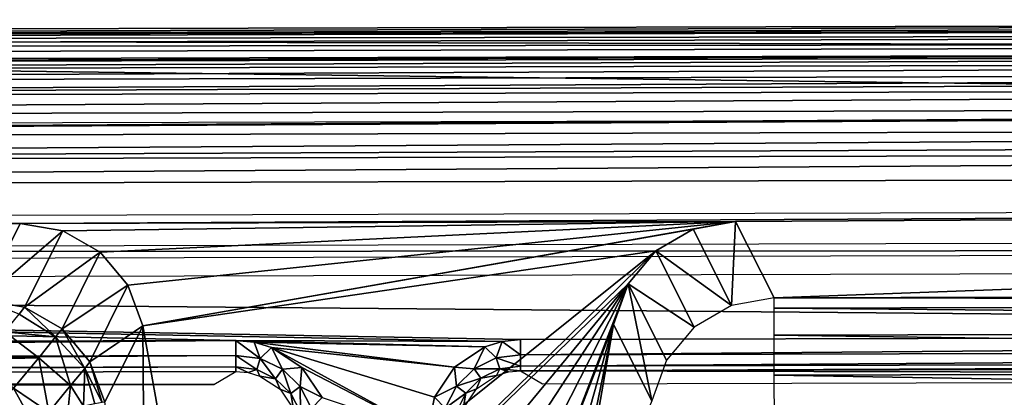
# Model space of a CAD drawing. Header units: millimetres. Extents: x -75 to 75, y -30 to 50.
# Tile 172 of 256: x -5.89 to 9.96, y 43.62 to 49.7. Entities that reach past the tile are written whole.
import ezdxf

# ---------------------------------------------------------------- set-up
doc = ezdxf.new("R2010")
doc.units = ezdxf.units.MM
doc.header["$LTSCALE"] = 81.481481
for name, color, linetype in [('631', 7, 'CONTINUOUS'), ('632', 7, 'CONTINUOUS'), ('649', 7, 'CONTINUOUS'), ('659', 7, 'CONTINUOUS'), ('660', 7, 'CONTINUOUS'), ('664', 7, 'CONTINUOUS'), ('669', 7, 'CONTINUOUS'), ('680', 7, 'CONTINUOUS'), ('731', 7, 'CONTINUOUS'), ('757', 7, 'CONTINUOUS'), ('770', 7, 'CONTINUOUS'), ('772', 7, 'CONTINUOUS'), ('776', 7, 'CONTINUOUS'), ('784', 7, 'CONTINUOUS'), ('792', 7, 'CONTINUOUS'), ('797', 7, 'CONTINUOUS'), ('803', 7, 'CONTINUOUS'), ('808', 7, 'CONTINUOUS'), ('809', 7, 'CONTINUOUS'), ('810', 7, 'CONTINUOUS'), ('818', 7, 'CONTINUOUS')]:
    doc.layers.add(name, color=color, linetype=linetype)

msp = doc.modelspace()

# ---------------------------------------------------------------- linework, layer by layer
at = {"layer": '631', "color": 7, "linetype": 'Continuous', "true_color": 0xe0f2ff}
for points in [[(49.871, 49.333, 160.5), (-26.92, 25.697, 160.5), (-50.128, 49.072, 160.5), (49.871, 49.333, 160.5)], [(-25.068, 25.996, 160.5), (-26.92, 25.697, 160.5), (49.871, 49.333, 160.5), (-25.068, 25.996, 160.5)], [(24.932, 26.126, 160.5), (-25.068, 25.996, 160.5), (49.871, 49.333, 160.5), (24.932, 26.126, 160.5)]]:
    msp.add_3dface(points, dxfattribs=at)
at = {"layer": '632', "color": 7, "linetype": 'Continuous', "true_color": 0xe0f2ff}
for points in [[(49.871, 49.696, 168), (-50.129, 49.435, 168), (47.57, 48.179, 168), (49.871, 49.696, 168)], [(47.57, 48.179, 168), (-50.129, 49.435, 168), (-47.82, 47.93, 168), (47.57, 48.179, 168)], [(-46.931, 45.453, 168), (44.86, 44.657, 168), (46.693, 45.698, 168), (-46.931, 45.453, 168)], [(2.174, 44.546, 168), (44.86, 44.657, 168), (-46.931, 45.453, 168), (2.174, 44.546, 168)], [(1.88, 44.516, 168), (2.174, 44.546, 168), (-46.931, 45.453, 168), (1.88, 44.516, 168)], [(-45.093, 44.422, 168), (-2.407, 44.534, 168), (-46.931, 45.453, 168), (-45.093, 44.422, 168)], [(-2.407, 44.534, 168), (1.88, 44.516, 168), (-46.931, 45.453, 168), (-2.407, 44.534, 168)], [(-2.407, 44.534, 168), (-2.114, 44.506, 168), (1.598, 44.429, 168), (-2.407, 44.534, 168)], [(1.88, 44.516, 168), (-2.407, 44.534, 168), (1.598, 44.429, 168), (1.88, 44.516, 168)], [(-2.114, 44.506, 168), (-1.832, 44.421, 168), (1.114, 44.104, 168), (-2.114, 44.506, 168)], [(1.598, 44.429, 168), (-2.114, 44.506, 168), (1.114, 44.104, 168), (1.598, 44.429, 168)], [(-1.832, 44.421, 168), (-1.345, 44.099, 168), (0.68, 43.046, 168), (-1.832, 44.421, 168)], [(1.114, 44.104, 168), (-1.832, 44.421, 168), (0.792, 43.619, 168), (1.114, 44.104, 168)], [(0.792, 43.619, 168), (-1.832, 44.421, 168), (0.68, 43.046, 168), (0.792, 43.619, 168)], [(-1.345, 44.099, 168), (-1.02, 43.616, 168), (0.68, 43.046, 168), (-1.345, 44.099, 168)]]:
    msp.add_3dface(points, dxfattribs=at)
at = {"layer": '649', "color": 7, "linetype": 'Continuous', "true_color": 0xe0f2ff}
for points in [[(49.871, 49.696, 168), (49.871, 49.633, 160.797), (-50.129, 49.372, 160.797), (49.871, 49.696, 168)], [(-50.129, 49.435, 168), (49.871, 49.696, 168), (-50.129, 49.372, 160.797), (-50.129, 49.435, 168)]]:
    msp.add_3dface(points, dxfattribs=at)
at = {"layer": '659', "color": 7, "linetype": 'Continuous', "true_color": 0xe0f2ff}
for points in [[(-50.129, 49.372, 160.797), (49.871, 49.633, 160.797), (49.871, 49.592, 160.648), (-50.129, 49.372, 160.797)], [(49.871, 49.592, 160.648), (49.871, 49.482, 160.54), (-50.129, 49.331, 160.648), (49.871, 49.592, 160.648)], [(-50.129, 49.372, 160.797), (49.871, 49.592, 160.648), (-50.129, 49.331, 160.648), (-50.129, 49.372, 160.797)], [(49.871, 49.482, 160.54), (49.871, 49.333, 160.5), (-50.129, 49.221, 160.54), (49.871, 49.482, 160.54)], [(-50.129, 49.331, 160.648), (49.871, 49.482, 160.54), (-50.129, 49.221, 160.54), (-50.129, 49.331, 160.648)], [(49.871, 49.333, 160.5), (-50.128, 49.072, 160.5), (-50.129, 49.221, 160.54), (49.871, 49.333, 160.5)]]:
    msp.add_3dface(points, dxfattribs=at)
at = {"layer": '660', "color": 7, "linetype": 'Continuous', "true_color": 0xe0f2ff}
for points in [[(-47.122, 45.942, 165), (46.692, 45.997, 167.721), (46.882, 46.188, 165), (-47.122, 45.942, 165)], [(-46.932, 45.753, 167.721), (46.692, 45.997, 167.721), (-47.122, 45.942, 165), (-46.932, 45.753, 167.721)]]:
    msp.add_3dface(points, dxfattribs=at)
at = {"layer": '664', "color": 7, "linetype": 'Continuous', "true_color": 0xe0f2ff}
for points in [[(44.861, 44.158, 167.526), (2.176, 44.046, 167.526), (44.65, 43.945, 163.474), (44.861, 44.158, 167.526)], [(-2.406, 44.034, 167.526), (-45.091, 43.923, 167.526), (-2.76, 43.821, 163.474), (-2.406, 44.034, 167.526)], [(-2.76, 43.821, 163.474), (-45.091, 43.923, 167.526), (-44.878, 43.711, 163.474), (-2.76, 43.821, 163.474)], [(44.65, 43.945, 163.474), (2.176, 44.046, 167.526), (2.531, 43.835, 163.474), (44.65, 43.945, 163.474)]]:
    msp.add_3dface(points, dxfattribs=at)
at = {"layer": '669', "color": 7, "linetype": 'Continuous', "true_color": 0xe0f2ff}
for points in [[(-2.407, 44.534, 168), (-45.093, 44.422, 168), (-45.092, 44.18, 167.937), (-2.407, 44.534, 168)], [(-2.406, 44.291, 167.937), (-2.407, 44.534, 168), (-45.092, 44.18, 167.937), (-2.406, 44.291, 167.937)], [(-45.091, 43.998, 167.765), (-2.406, 44.291, 167.937), (-45.092, 44.18, 167.937), (-45.091, 43.998, 167.765)], [(-2.406, 44.109, 167.765), (-2.406, 44.291, 167.937), (-45.091, 43.998, 167.765), (-2.406, 44.109, 167.765)], [(-45.091, 43.923, 167.526), (-2.406, 44.109, 167.765), (-45.091, 43.998, 167.765), (-45.091, 43.923, 167.526)], [(-45.091, 43.923, 167.526), (-2.406, 44.034, 167.526), (-2.406, 44.109, 167.765), (-45.091, 43.923, 167.526)]]:
    msp.add_3dface(points, dxfattribs=at)
at = {"layer": '680', "color": 7, "linetype": 'Continuous', "true_color": 0xe0f2ff}
for points in [[(44.86, 44.657, 168), (2.174, 44.546, 168), (2.175, 44.303, 167.937), (44.86, 44.657, 168)], [(44.861, 44.415, 167.937), (44.86, 44.657, 168), (2.175, 44.303, 167.937), (44.861, 44.415, 167.937)], [(2.176, 44.121, 167.765), (44.861, 44.415, 167.937), (2.175, 44.303, 167.937), (2.176, 44.121, 167.765)], [(44.861, 44.233, 167.765), (44.861, 44.415, 167.937), (2.176, 44.121, 167.765), (44.861, 44.233, 167.765)], [(2.176, 44.046, 167.526), (44.861, 44.233, 167.765), (2.176, 44.121, 167.765), (2.176, 44.046, 167.526)], [(2.176, 44.046, 167.526), (44.861, 44.158, 167.526), (44.861, 44.233, 167.765), (2.176, 44.046, 167.526)]]:
    msp.add_3dface(points, dxfattribs=at)
at = {"layer": '731', "color": 7, "linetype": 'Continuous', "true_color": 0xe0f2ff}
for points in [[(-2.407, 44.534, 168), (-2.406, 44.291, 167.937), (-2.015, 44.241, 167.943), (-2.407, 44.534, 168)], [(-2.114, 44.506, 168), (-2.407, 44.534, 168), (-2.015, 44.241, 167.943), (-2.114, 44.506, 168)], [(-1.832, 44.421, 168), (-2.114, 44.506, 168), (-2.015, 44.241, 167.943), (-1.832, 44.421, 168)], [(-1.657, 44.069, 167.947), (-1.832, 44.421, 168), (-2.015, 44.241, 167.943), (-1.657, 44.069, 167.947)], [(-1.345, 44.099, 168), (-1.832, 44.421, 168), (-1.657, 44.069, 167.947), (-1.345, 44.099, 168)], [(-2.406, 44.291, 167.937), (-2.406, 44.109, 167.765), (-2.071, 44.064, 167.775), (-2.406, 44.291, 167.937)], [(-2.015, 44.241, 167.943), (-2.406, 44.291, 167.937), (-2.071, 44.064, 167.775), (-2.015, 44.241, 167.943)], [(-1.767, 43.916, 167.782), (-2.015, 44.241, 167.943), (-2.071, 44.064, 167.775), (-1.767, 43.916, 167.782)], [(-1.657, 44.069, 167.947), (-2.015, 44.241, 167.943), (-1.767, 43.916, 167.782), (-1.657, 44.069, 167.947)], [(-2.071, 44.064, 167.775), (-2.406, 44.109, 167.765), (-2.209, 44.016, 167.534), (-2.071, 44.064, 167.775)], [(-2.406, 44.109, 167.765), (-2.406, 44.034, 167.526), (-2.209, 44.016, 167.534), (-2.406, 44.109, 167.765)], [(-2.021, 43.96, 167.541), (-2.071, 44.064, 167.775), (-2.209, 44.016, 167.534), (-2.021, 43.96, 167.541)], [(-1.767, 43.916, 167.782), (-2.071, 44.064, 167.775), (-2.021, 43.96, 167.541), (-1.767, 43.916, 167.782)], [(-1.524, 43.679, 167.785), (-1.657, 44.069, 167.947), (-1.767, 43.916, 167.782), (-1.524, 43.679, 167.785)], [(-1.371, 43.791, 167.949), (-1.345, 44.099, 168), (-1.657, 44.069, 167.947), (-1.371, 43.791, 167.949)], [(-1.371, 43.791, 167.949), (-1.657, 44.069, 167.947), (-1.524, 43.679, 167.785), (-1.371, 43.791, 167.949)], [(-1.02, 43.616, 168), (-1.345, 44.099, 168), (-1.371, 43.791, 167.949), (-1.02, 43.616, 168)], [(-1.696, 43.746, 167.549), (-1.767, 43.916, 167.782), (-2.021, 43.96, 167.541), (-1.696, 43.746, 167.549)], [(-1.524, 43.679, 167.785), (-1.767, 43.916, 167.782), (-1.696, 43.746, 167.549), (-1.524, 43.679, 167.785)], [(-1.479, 43.424, 167.55), (-1.524, 43.679, 167.785), (-1.696, 43.746, 167.549), (-1.479, 43.424, 167.55)], [(-1.369, 43.377, 167.784), (-1.371, 43.791, 167.949), (-1.524, 43.679, 167.785), (-1.369, 43.377, 167.784)], [(-1.189, 43.436, 167.948), (-1.371, 43.791, 167.949), (-1.369, 43.377, 167.784), (-1.189, 43.436, 167.948)], [(-1.189, 43.436, 167.948), (-1.02, 43.616, 168), (-1.371, 43.791, 167.949), (-1.189, 43.436, 167.948)], [(-1.369, 43.377, 167.784), (-1.524, 43.679, 167.785), (-1.479, 43.424, 167.55), (-1.369, 43.377, 167.784)]]:
    msp.add_3dface(points, dxfattribs=at)
at = {"layer": '757', "color": 7, "linetype": 'Continuous', "true_color": 0xe0f2ff}
for points in [[(2.174, 44.546, 168), (1.88, 44.516, 168), (2.175, 44.303, 167.937), (2.174, 44.546, 168)], [(1.598, 44.429, 168), (1.114, 44.104, 168), (1.427, 44.077, 167.947), (1.598, 44.429, 168)], [(1.784, 44.251, 167.943), (1.598, 44.429, 168), (1.427, 44.077, 167.947), (1.784, 44.251, 167.943)], [(1.88, 44.516, 168), (1.598, 44.429, 168), (1.784, 44.251, 167.943), (1.88, 44.516, 168)], [(2.175, 44.303, 167.937), (1.88, 44.516, 168), (1.784, 44.251, 167.943), (2.175, 44.303, 167.937)], [(1.784, 44.251, 167.943), (1.427, 44.077, 167.947), (1.841, 44.075, 167.775), (1.784, 44.251, 167.943)], [(2.176, 44.121, 167.765), (2.175, 44.303, 167.937), (1.784, 44.251, 167.943), (2.176, 44.121, 167.765)], [(2.176, 44.121, 167.765), (1.784, 44.251, 167.943), (1.841, 44.075, 167.775), (2.176, 44.121, 167.765)], [(1.114, 44.104, 168), (0.792, 43.619, 168), (1.142, 43.798, 167.949), (1.114, 44.104, 168)], [(1.427, 44.077, 167.947), (1.114, 44.104, 168), (1.142, 43.798, 167.949), (1.427, 44.077, 167.947)], [(1.427, 44.077, 167.947), (1.142, 43.798, 167.949), (1.538, 43.925, 167.782), (1.427, 44.077, 167.947)], [(1.841, 44.075, 167.775), (1.427, 44.077, 167.947), (1.538, 43.925, 167.782), (1.841, 44.075, 167.775)], [(1.841, 44.075, 167.775), (1.538, 43.925, 167.782), (1.79, 43.97, 167.541), (1.841, 44.075, 167.775)], [(1.979, 44.027, 167.534), (1.841, 44.075, 167.775), (1.79, 43.97, 167.541), (1.979, 44.027, 167.534)], [(2.176, 44.046, 167.526), (2.176, 44.121, 167.765), (1.841, 44.075, 167.775), (2.176, 44.046, 167.526)], [(2.176, 44.046, 167.526), (1.841, 44.075, 167.775), (1.979, 44.027, 167.534), (2.176, 44.046, 167.526)], [(1.538, 43.925, 167.782), (1.142, 43.798, 167.949), (1.296, 43.686, 167.785), (1.538, 43.925, 167.782)], [(1.538, 43.925, 167.782), (1.296, 43.686, 167.785), (1.467, 43.753, 167.549), (1.538, 43.925, 167.782)], [(1.79, 43.97, 167.541), (1.538, 43.925, 167.782), (1.467, 43.753, 167.549), (1.79, 43.97, 167.541)], [(1.142, 43.798, 167.949), (0.792, 43.619, 168), (0.963, 43.441, 167.948), (1.142, 43.798, 167.949)], [(1.142, 43.798, 167.949), (0.963, 43.441, 167.948), (1.296, 43.686, 167.785), (1.142, 43.798, 167.949)], [(1.467, 43.753, 167.549), (1.296, 43.686, 167.785), (1.252, 43.43, 167.55), (1.467, 43.753, 167.549)], [(0.792, 43.619, 168), (0.68, 43.046, 168), (0.963, 43.441, 167.948), (0.792, 43.619, 168)], [(1.296, 43.686, 167.785), (0.963, 43.441, 167.948), (1.143, 43.383, 167.784), (1.296, 43.686, 167.785)], [(1.296, 43.686, 167.785), (1.143, 43.383, 167.784), (1.252, 43.43, 167.55), (1.296, 43.686, 167.785)]]:
    msp.add_3dface(points, dxfattribs=at)
at = {"layer": '770', "linetype": 'Continuous'}
for points in [[(48.897, 47.213, 225), (-49.143, 46.957, 225), (2.697, 32.148, 225), (48.897, 47.213, 225)], [(3.531, 31.873, 225), (48.897, 47.213, 225), (2.697, 32.148, 225), (3.531, 31.873, 225)], [(48.897, 47.213, 225), (3.531, 31.873, 225), (27.948, 20.067, 225), (48.897, 47.213, 225)], [(-4.359, 31.277, 225), (-49.143, 46.957, 225), (-4.75, 30.491, 225), (-4.359, 31.277, 225)], [(-4.75, 30.491, 225), (-49.143, 46.957, 225), (-4.81, 29.615, 225), (-4.75, 30.491, 225)], [(-4.81, 29.615, 225), (-49.143, 46.957, 225), (-24.055, 21.003, 225), (-4.81, 29.615, 225)], [(2.697, 32.148, 225), (-49.143, 46.957, 225), (-0.084, 32.315, 225), (2.697, 32.148, 225)], [(-0.084, 32.315, 225), (-49.143, 46.957, 225), (-2.865, 32.133, 225), (-0.084, 32.315, 225)], [(-2.865, 32.133, 225), (-49.143, 46.957, 225), (-3.697, 31.854, 225), (-2.865, 32.133, 225)], [(-3.697, 31.854, 225), (-49.143, 46.957, 225), (-4.359, 31.277, 225), (-3.697, 31.854, 225)]]:
    msp.add_3dface(points, dxfattribs=at)
at = {"layer": '772', "linetype": 'Continuous'}
for points in [[(-5.88, 46.417, 173.1), (5.637, 46.447, 173.1), (-5.195, 46.298, 173.1), (-5.88, 46.417, 173.1)], [(-5.195, 46.298, 173.1), (5.637, 46.447, 173.1), (-4.593, 45.952, 173.1), (-5.195, 46.298, 173.1)], [(-4.593, 45.952, 173.1), (5.637, 46.447, 173.1), (-4.145, 45.421, 173.1), (-4.593, 45.952, 173.1)], [(-4.145, 45.421, 173.1), (5.637, 46.447, 173.1), (-3.906, 44.769, 173.1), (-4.145, 45.421, 173.1)], [(5.637, 46.447, 173.1), (4.954, 46.324, 173.1), (-3.906, 44.769, 173.1), (5.637, 46.447, 173.1)], [(4.954, 46.324, 173.1), (4.353, 45.975, 173.1), (-3.906, 44.769, 173.1), (4.954, 46.324, 173.1)], [(-3.906, 44.769, 173.1), (4.353, 45.975, 173.1), (-3.059, 40.036, 173.1), (-3.906, 44.769, 173.1)], [(-3.059, 40.036, 173.1), (4.353, 45.975, 173.1), (-2.7, 39.058, 173.1), (-3.059, 40.036, 173.1)], [(4.353, 45.975, 173.1), (3.908, 45.442, 173.1), (-2.7, 39.058, 173.1), (4.353, 45.975, 173.1)], [(-2.7, 39.058, 173.1), (3.908, 45.442, 173.1), (-2.028, 38.262, 173.1), (-2.7, 39.058, 173.1)], [(-2.028, 38.262, 173.1), (3.908, 45.442, 173.1), (-1.125, 37.743, 173.1), (-2.028, 38.262, 173.1)], [(-1.125, 37.743, 173.1), (3.908, 45.442, 173.1), (-0.098, 37.565, 173.1), (-1.125, 37.743, 173.1)], [(-0.098, 37.565, 173.1), (3.908, 45.442, 173.1), (0.928, 37.749, 173.1), (-0.098, 37.565, 173.1)], [(3.908, 45.442, 173.1), (3.672, 44.789, 173.1), (0.928, 37.749, 173.1), (3.908, 45.442, 173.1)], [(0.928, 37.749, 173.1), (3.672, 44.789, 173.1), (1.829, 38.272, 173.1), (0.928, 37.749, 173.1)], [(1.829, 38.272, 173.1), (3.672, 44.789, 173.1), (2.496, 39.072, 173.1), (1.829, 38.272, 173.1)], [(2.496, 39.072, 173.1), (3.672, 44.789, 173.1), (2.85, 40.052, 173.1), (2.496, 39.072, 173.1)]]:
    msp.add_3dface(points, dxfattribs=at)
at = {"layer": '776', "linetype": 'Continuous'}
for points in [[(-50.129, 49.435, 168), (49.392, 49.214, 223.017), (49.871, 49.696, 168), (-50.129, 49.435, 168)], [(-49.648, 48.956, 223.017), (49.392, 49.214, 223.017), (-50.129, 49.435, 168), (-49.648, 48.956, 223.017)]]:
    msp.add_3dface(points, dxfattribs=at)
at = {"layer": '784', "linetype": 'Continuous'}
for points in [[(49.392, 49.214, 223.017), (-49.648, 48.956, 223.017), (-49.638, 48.916, 223.398), (49.392, 49.214, 223.017)], [(49.392, 49.214, 223.017), (-49.638, 48.916, 223.398), (49.382, 49.174, 223.398), (49.392, 49.214, 223.017)], [(-49.638, 48.916, 223.398), (-49.609, 48.804, 223.765), (49.382, 49.174, 223.398), (-49.638, 48.916, 223.398)], [(49.382, 49.174, 223.398), (-49.609, 48.804, 223.765), (49.354, 49.062, 223.765), (49.382, 49.174, 223.398)], [(-49.609, 48.804, 223.765), (-49.564, 48.622, 224.106), (49.354, 49.062, 223.765), (-49.609, 48.804, 223.765)], [(49.354, 49.062, 223.765), (-49.564, 48.622, 224.106), (49.309, 48.881, 224.106), (49.354, 49.062, 223.765)], [(-49.564, 48.622, 224.106), (-49.502, 48.377, 224.407), (49.309, 48.881, 224.106), (-49.564, 48.622, 224.106)], [(49.309, 48.881, 224.106), (-49.502, 48.377, 224.407), (49.286, 48.787, 224.235), (49.309, 48.881, 224.106)], [(49.286, 48.787, 224.235), (-49.502, 48.377, 224.407), (49.248, 48.635, 224.407), (49.286, 48.787, 224.235)], [(-49.502, 48.377, 224.407), (-49.425, 48.076, 224.657), (49.248, 48.635, 224.407), (-49.502, 48.377, 224.407)], [(49.248, 48.635, 224.407), (-49.425, 48.076, 224.657), (49.174, 48.333, 224.657), (49.248, 48.635, 224.407)], [(-49.425, 48.076, 224.657), (-49.338, 47.73, 224.845), (49.174, 48.333, 224.657), (-49.425, 48.076, 224.657)], [(49.174, 48.333, 224.657), (-49.338, 47.73, 224.845), (49.165, 48.297, 224.681), (49.174, 48.333, 224.657)], [(49.165, 48.297, 224.681), (-49.338, 47.73, 224.845), (49.088, 47.987, 224.845), (49.165, 48.297, 224.681)], [(-49.338, 47.73, 224.845), (-49.242, 47.351, 224.961), (49.088, 47.987, 224.845), (-49.338, 47.73, 224.845)], [(49.088, 47.987, 224.845), (-49.242, 47.351, 224.961), (49.033, 47.765, 224.922), (49.088, 47.987, 224.845)], [(49.033, 47.765, 224.922), (-49.242, 47.351, 224.961), (48.995, 47.608, 224.961), (49.033, 47.765, 224.922)], [(-49.242, 47.351, 224.961), (-49.143, 46.957, 225), (48.995, 47.608, 224.961), (-49.242, 47.351, 224.961)], [(-49.143, 46.957, 225), (48.897, 47.213, 225), (48.995, 47.608, 224.961), (-49.143, 46.957, 225)]]:
    msp.add_3dface(points, dxfattribs=at)
at = {"layer": '792', "linetype": 'Continuous'}
for points in [[(46.379, 46.687, 168), (-5.88, 46.417, 173.1), (-46.622, 46.444, 168), (46.379, 46.687, 168)], [(5.637, 46.447, 173.1), (-5.88, 46.417, 173.1), (46.379, 46.687, 168), (5.637, 46.447, 173.1)], [(6.256, 45.219, 220.052), (5.637, 46.447, 173.1), (46.379, 46.687, 168), (6.256, 45.219, 220.052)], [(45.02, 45.32, 220.052), (6.256, 45.219, 220.052), (46.379, 46.687, 168), (45.02, 45.32, 220.052)], [(-46.622, 46.444, 168), (-5.88, 46.417, 173.1), (-45.255, 45.084, 220.052), (-46.622, 46.444, 168)], [(-5.88, 46.417, 173.1), (-6.492, 45.185, 220.052), (-45.255, 45.084, 220.052), (-5.88, 46.417, 173.1)]]:
    msp.add_3dface(points, dxfattribs=at)
at = {"layer": '797', "linetype": 'Continuous'}
for points in [[(6.256, 45.219, 220.052), (45.02, 45.32, 220.052), (45.02, 45.153, 220.801), (6.256, 45.219, 220.052)], [(6.256, 45.219, 220.052), (45.02, 45.153, 220.801), (6.256, 45.052, 220.801), (6.256, 45.219, 220.052)], [(45.02, 45.153, 220.801), (45.021, 44.716, 221.433), (6.256, 45.052, 220.801), (45.02, 45.153, 220.801)], [(6.256, 45.052, 220.801), (45.021, 44.716, 221.433), (6.257, 44.615, 221.433), (6.256, 45.052, 220.801)], [(45.021, 44.716, 221.433), (45.023, 44.074, 221.853), (6.257, 44.615, 221.433), (45.021, 44.716, 221.433)], [(6.257, 44.615, 221.433), (45.023, 44.074, 221.853), (6.259, 43.973, 221.853), (6.257, 44.615, 221.433)], [(45.023, 44.074, 221.853), (45.025, 43.321, 222), (6.259, 43.973, 221.853), (45.023, 44.074, 221.853)], [(45.025, 43.321, 222), (6.261, 43.219, 222), (6.259, 43.973, 221.853), (45.025, 43.321, 222)]]:
    msp.add_3dface(points, dxfattribs=at)
at = {"layer": '803', "linetype": 'Continuous'}
for points in [[(-3.906, 44.769, 173.1), (-3.865, 39.892, 220.035), (-4.518, 43.539, 220.035), (-3.906, 44.769, 173.1)], [(-3.906, 44.769, 173.1), (-3.059, 40.036, 173.1), (-3.865, 39.892, 220.035), (-3.906, 44.769, 173.1)]]:
    msp.add_3dface(points, dxfattribs=at)
at = {"layer": '808', "linetype": 'Continuous'}
msp.add_3dface([(2.85, 40.052, 173.1), (3.672, 44.789, 173.1), (4.291, 43.562, 220.035), (2.85, 40.052, 173.1)], dxfattribs=at)
at = {"layer": '809', "linetype": 'Continuous'}
for points in [[(-5.88, 46.417, 173.1), (-5.195, 46.298, 173.1), (-6.492, 45.185, 220.052), (-5.88, 46.417, 173.1)], [(-6.492, 45.185, 220.052), (-5.195, 46.298, 173.1), (-5.808, 45.066, 220.058), (-6.492, 45.185, 220.052)], [(-5.195, 46.298, 173.1), (-4.593, 45.952, 173.1), (-5.808, 45.066, 220.058), (-5.195, 46.298, 173.1)], [(-5.808, 45.066, 220.058), (-4.593, 45.952, 173.1), (-5.205, 44.72, 220.057), (-5.808, 45.066, 220.058)], [(-4.593, 45.952, 173.1), (-4.145, 45.421, 173.1), (-5.205, 44.72, 220.057), (-4.593, 45.952, 173.1)], [(-5.205, 44.72, 220.057), (-4.145, 45.421, 173.1), (-4.757, 44.189, 220.049), (-5.205, 44.72, 220.057)], [(-4.145, 45.421, 173.1), (-3.906, 44.769, 173.1), (-4.757, 44.189, 220.049), (-4.145, 45.421, 173.1)], [(-3.906, 44.769, 173.1), (-4.518, 43.539, 220.035), (-4.757, 44.189, 220.049), (-3.906, 44.769, 173.1)]]:
    msp.add_3dface(points, dxfattribs=at)
at = {"layer": '810', "linetype": 'Continuous'}
for points in [[(4.954, 46.324, 173.1), (5.637, 46.447, 173.1), (5.572, 45.096, 220.058), (4.954, 46.324, 173.1)], [(5.637, 46.447, 173.1), (6.256, 45.219, 220.052), (5.572, 45.096, 220.058), (5.637, 46.447, 173.1)], [(4.353, 45.975, 173.1), (4.954, 46.324, 173.1), (5.572, 45.096, 220.058), (4.353, 45.975, 173.1)], [(3.908, 45.442, 173.1), (4.353, 45.975, 173.1), (4.972, 44.747, 220.057), (3.908, 45.442, 173.1)], [(4.972, 44.747, 220.057), (4.353, 45.975, 173.1), (5.572, 45.096, 220.058), (4.972, 44.747, 220.057)], [(3.672, 44.789, 173.1), (3.908, 45.442, 173.1), (4.291, 43.562, 220.035), (3.672, 44.789, 173.1)], [(4.527, 44.214, 220.049), (3.908, 45.442, 173.1), (4.972, 44.747, 220.057), (4.527, 44.214, 220.049)], [(4.291, 43.562, 220.035), (3.908, 45.442, 173.1), (4.527, 44.214, 220.049), (4.291, 43.562, 220.035)]]:
    msp.add_3dface(points, dxfattribs=at)
at = {"layer": '818', "linetype": 'Continuous'}
for points in [[(-6.492, 45.185, 220.052), (-5.808, 45.066, 220.058), (-5.895, 44.955, 220.721), (-6.492, 45.185, 220.052)], [(-5.808, 45.066, 220.058), (-5.308, 44.589, 220.801), (-5.895, 44.955, 220.721), (-5.808, 45.066, 220.058)], [(-5.808, 45.066, 220.058), (-5.205, 44.72, 220.057), (-5.308, 44.589, 220.801), (-5.808, 45.066, 220.058)], [(-5.895, 44.955, 220.721), (-5.308, 44.589, 220.801), (-6.127, 44.671, 221.291), (-5.895, 44.955, 220.721)], [(-5.308, 44.589, 220.801), (-5.205, 44.72, 220.057), (-4.841, 44.081, 220.702), (-5.308, 44.589, 220.801)], [(-5.205, 44.72, 220.057), (-4.757, 44.189, 220.049), (-4.841, 44.081, 220.702), (-5.205, 44.72, 220.057)], [(-5.581, 44.255, 221.428), (-6.489, 44.233, 221.704), (-6.127, 44.671, 221.291), (-5.581, 44.255, 221.428)], [(-5.308, 44.589, 220.801), (-5.581, 44.255, 221.428), (-6.127, 44.671, 221.291), (-5.308, 44.589, 220.801)], [(-5.581, 44.255, 221.428), (-5.308, 44.589, 220.801), (-5.067, 43.805, 221.265), (-5.581, 44.255, 221.428)], [(-5.067, 43.805, 221.265), (-5.308, 44.589, 220.801), (-4.841, 44.081, 220.702), (-5.067, 43.805, 221.265)], [(-5.987, 43.765, 221.848), (-6.489, 44.233, 221.704), (-5.581, 44.255, 221.428), (-5.987, 43.765, 221.848)], [(-5.987, 43.765, 221.848), (-5.581, 44.255, 221.428), (-5.42, 43.377, 221.681), (-5.987, 43.765, 221.848)], [(-5.42, 43.377, 221.681), (-5.581, 44.255, 221.428), (-5.067, 43.805, 221.265), (-5.42, 43.377, 221.681)], [(-5.067, 43.805, 221.265), (-4.841, 44.081, 220.702), (-4.862, 43.477, 221.129), (-5.067, 43.805, 221.265)], [(-4.862, 43.477, 221.129), (-4.841, 44.081, 220.702), (-4.678, 43.51, 220.789), (-4.862, 43.477, 221.129)], [(-4.841, 44.081, 220.702), (-4.757, 44.189, 220.049), (-4.562, 43.531, 220.42), (-4.841, 44.081, 220.702)], [(-4.678, 43.51, 220.789), (-4.841, 44.081, 220.702), (-4.562, 43.531, 220.42), (-4.678, 43.51, 220.789)], [(-4.757, 44.189, 220.049), (-4.518, 43.539, 220.035), (-4.562, 43.531, 220.42), (-4.757, 44.189, 220.049)], [(-6.465, 43.19, 222), (-5.987, 43.765, 221.848), (-5.741, 43.32, 221.851), (-6.465, 43.19, 222)], [(-5.741, 43.32, 221.851), (-5.987, 43.765, 221.848), (-5.42, 43.377, 221.681), (-5.741, 43.32, 221.851)], [(-5.42, 43.377, 221.681), (-5.067, 43.805, 221.265), (-5.107, 43.433, 221.426), (-5.42, 43.377, 221.681)], [(-5.107, 43.433, 221.426), (-5.067, 43.805, 221.265), (-4.862, 43.477, 221.129), (-5.107, 43.433, 221.426)]]:
    msp.add_3dface(points, dxfattribs=at)

doc.saveas('drawing.dxf')
